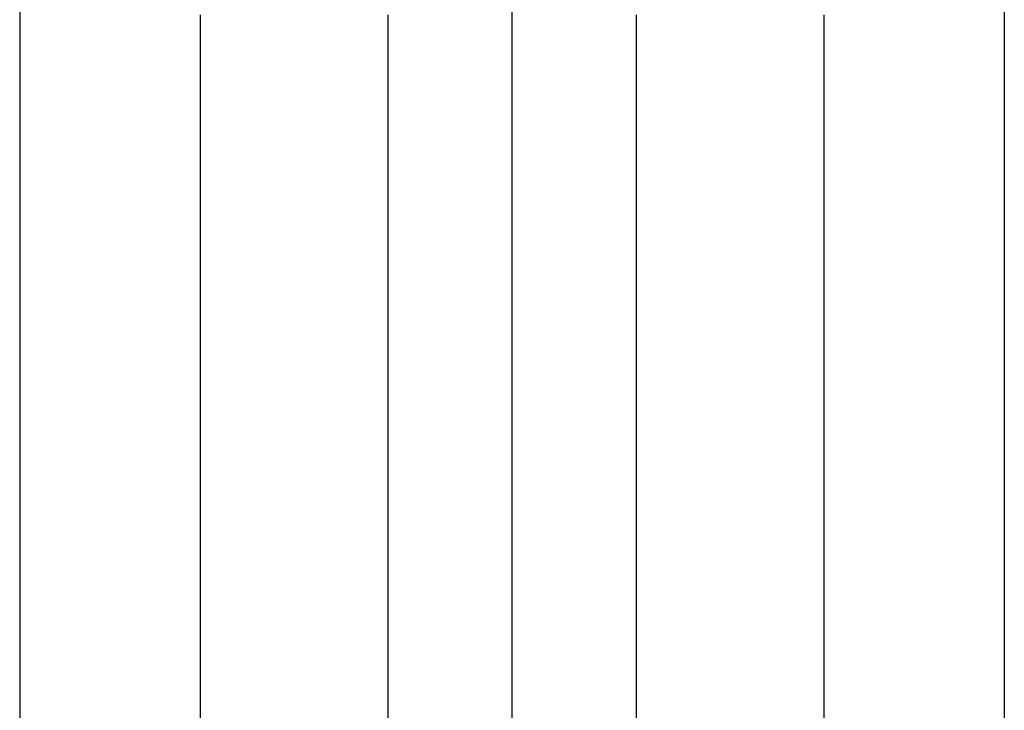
# Model space of a CAD drawing. Header units: millimetres. Extents: x -429 to 422, y -262 to 259.
# Tile 42 of 256: x -297.63 to -292.63, y 171 to 174.51. Entities that reach past the tile are written whole.
import ezdxf

# ---------------------------------------------------------------- set-up
doc = ezdxf.new("R2010")
doc.units = ezdxf.units.MM
doc.layers.add('Default', color=7, linetype='Continuous', true_color=0x000000)

msp = doc.modelspace()

# ---------------------------------------------------------------- linework, layer by layer
at = {"layer": 'Default', "color": 9, "true_color": 0xadc4cf}
for p, q in [((-296.7109, 174.5307, 777.4532), (-296.7109, 157.8262, 777.4532)), ((-295.7584, 174.5307, 775.2387), (-295.7584, 157.8262, 775.2387)), ((-294.4964, 174.5307, 778.4057), (-294.4964, 157.8262, 778.4057)), ((-293.5439, 174.5307, 776.1913), (-293.5439, 157.8262, 776.1913))]:
    msp.add_line(p, q, dxfattribs=at)
at = {"layer": 'Default'}
for points in [[(-297.6274, 195.0648, 775.8222), (-297.6274, 172.5648, 775.8222), (-297.6274, 150.0648, 775.8222)], [(-295.1274, 195.0648, 773.3222), (-295.1274, 172.5648, 773.3222), (-295.1274, 150.0648, 773.3222)], [(-295.1274, 195.0648, 778.3222), (-295.1274, 172.5648, 778.3222), (-295.1274, 150.0648, 778.3222)], [(-292.6274, 195.0648, 775.8222), (-292.6274, 172.5648, 775.8222), (-292.6274, 150.0648, 775.8222)], [(-297.6274, 194.5307, 776.8222), (-297.6274, 175.2807, 776.8222), (-297.6274, 156.0307, 776.8222)], [(-295.1274, 194.5307, 779.3222), (-295.1274, 175.2807, 779.3222), (-295.1274, 156.0307, 779.3222)], [(-295.1274, 194.5307, 774.3222), (-295.1274, 175.2807, 774.3222), (-295.1274, 156.0307, 774.3222)], [(-292.6274, 194.5307, 776.8222), (-292.6274, 175.2807, 776.8222), (-292.6274, 156.0307, 776.8222)]]:
    msp.add_open_spline(points, degree=2, dxfattribs=at)

doc.saveas('drawing.dxf')
